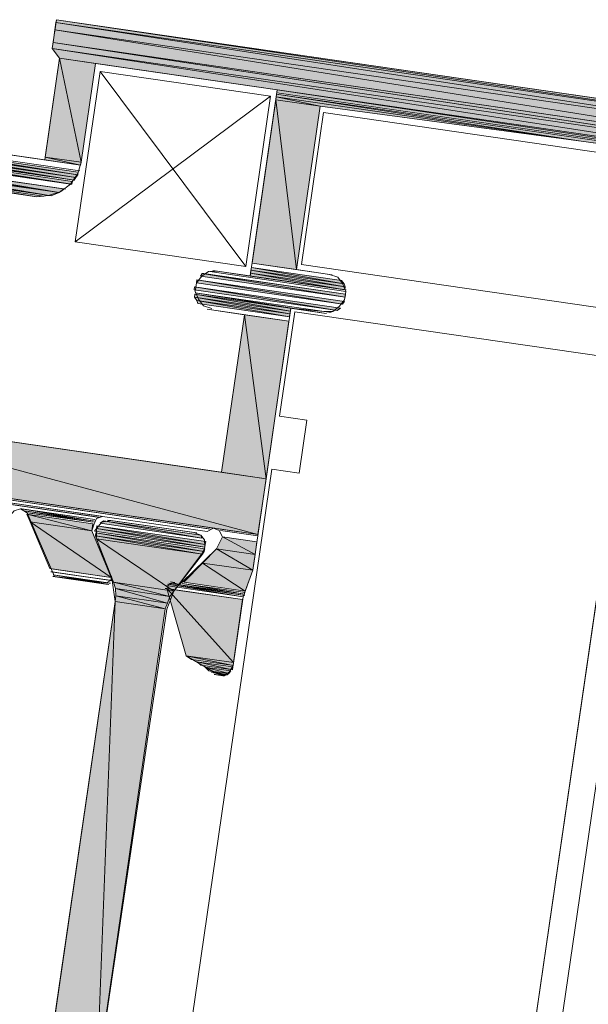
# Model space of a CAD drawing. Header units: millimetres. Extents: x 4446500 to 4448127, y 8380488 to 8381436.
# Tile 28 of 30: x 4448072 to 4448093, y 8381029 to 8381066. Entities that reach past the tile are written whole.
import ezdxf

# ---------------------------------------------------------------- set-up
doc = ezdxf.new("R2010")
doc.units = ezdxf.units.MM
doc.layers.add('Импорт в семействах', color=7, linetype='Continuous', lineweight=18)
doc.layers.add('Элементы узлов', color=7, linetype='Continuous', lineweight=18)

# ---------------------------------------------------------------- blocks, each defined once
blk = doc.blocks.new('Витражная стойка в сборе - Окно для витража_dwg-21250016-Разрез 2-2')
at = {"layer": 'Импорт в семействах'}
for points in [[(4448104.71, 8381061.215), (4448073.07, 8381065.813), (4448073.109, 8381066.085)], [(4448103.553, 8381061.661), (4448073.109, 8381066.085), (4448073.125, 8381066.194)], [(4448104.71, 8381061.215), (4448073.109, 8381066.085), (4448103.553, 8381061.661)], [(4448103.553, 8381061.661), (4448073.125, 8381066.194), (4448102.319, 8381061.951)], [(4448105.78, 8381060.559), (4448072.998, 8381065.324), (4448073.07, 8381065.813)], [(4448105.78, 8381060.559), (4448073.07, 8381065.813), (4448104.71, 8381061.215)], [(4448106.129, 8381060.287), (4448072.967, 8381065.106), (4448072.998, 8381065.324)], [(4448106.129, 8381060.287), (4448072.998, 8381065.324), (4448105.78, 8381060.559)], [(4448106.571, 8381059.889), (4448073.246, 8381064.733), (4448072.967, 8381065.106)], [(4448106.571, 8381059.889), (4448072.967, 8381065.106), (4448106.129, 8381060.287)], [(4448074.06, 8381060.784), (4448072.7, 8381060.981), (4448073.246, 8381064.733)], [(4448074.06, 8381060.784), (4448073.246, 8381064.733), (4448074.605, 8381064.535)], [(4448106.773, 8381059.749), (4448081.493, 8381063.423), (4448081.509, 8381063.532)], [(4448106.773, 8381059.749), (4448081.509, 8381063.532), (4448106.571, 8381059.889)], [(4448082.238, 8381056.709), (4448080.553, 8381056.954), (4448081.454, 8381063.151)], [(4448083.139, 8381062.906), (4448081.454, 8381063.151), (4448081.469, 8381063.26)], [(4448082.238, 8381056.709), (4448081.454, 8381063.151), (4448083.139, 8381062.906)], [(4448093.049, 8381061.577), (4448081.469, 8381063.26), (4448081.485, 8381063.369)], [(4448093.049, 8381061.577), (4448083.139, 8381062.906), (4448081.469, 8381063.26)], [(4448102.47, 8381060.319), (4448093.049, 8381061.577), (4448081.485, 8381063.369)], [(4448073.934, 8381060.303), (4448063.387, 8381061.835), (4448063.403, 8381061.945), (4448066.541, 8381061.455)], [(4448073.794, 8381060.101), (4448063.301, 8381061.626), (4448063.317, 8381061.735), (4448066.541, 8381061.232)], [(4448073.864, 8381060.202), (4448063.317, 8381061.735), (4448063.387, 8381061.835), (4448066.541, 8381061.344)], [(4448073.716, 8381059.946), (4448063.332, 8381061.455), (4448063.348, 8381061.564), (4448066.541, 8381061.065)], [(4448073.225, 8381059.628), (4448065.18, 8381060.798), (4448063.735, 8381061.174), (4448066.541, 8381060.717)], [(4448073.934, 8381060.303), (4448066.541, 8381061.489), (4448073.95, 8381060.412)], [(4448073.864, 8381060.202), (4448066.541, 8381061.377), (4448073.934, 8381060.303)], [(4448073.794, 8381060.101), (4448066.541, 8381061.266), (4448073.864, 8381060.202)], [(4448072.93, 8381059.505), (4448066.541, 8381060.437), (4448065.18, 8381060.798), (4448066.541, 8381060.571)], [(4448073.716, 8381059.946), (4448066.541, 8381061.1), (4448073.731, 8381060.054)], [(4448074.044, 8381060.676), (4448072.685, 8381060.873), (4448072.7, 8381060.981)], [(4448074.044, 8381060.676), (4448072.7, 8381060.981), (4448074.06, 8381060.784)], [(4448073.225, 8381059.628), (4448066.541, 8381060.766), (4448073.412, 8381059.768)], [(4448072.93, 8381059.505), (4448066.541, 8381060.6), (4448073.225, 8381059.628)], [(4448072.37, 8381059.475), (4448067.377, 8381060.257), (4448072.65, 8381059.49)], [(4448084.086, 8381056.052), (4448080.498, 8381056.573), (4448080.513, 8381056.682)], [(4448084.047, 8381056.169), (4448080.513, 8381056.682), (4448080.529, 8381056.79)], [(4448084.086, 8381056.052), (4448080.513, 8381056.682), (4448084.047, 8381056.169)], [(4448084.047, 8381056.169), (4448080.529, 8381056.79), (4448083.954, 8381056.293)], [(4448083.991, 8381055.399), (4448078.446, 8381056.205), (4448078.462, 8381056.314)], [(4448083.991, 8381055.399), (4448078.462, 8381056.314), (4448084.061, 8381055.5)], [(4448084.085, 8381055.663), (4448078.594, 8381056.461), (4448078.664, 8381056.562)], [(4448084.085, 8381055.663), (4448078.664, 8381056.562), (4448084.101, 8381055.772)], [(4448084.07, 8381055.943), (4448080.482, 8381056.464), (4448080.498, 8381056.573)], [(4448084.07, 8381055.943), (4448080.498, 8381056.573), (4448084.086, 8381056.052)], [(4448083.788, 8381055.151), (4448078.352, 8381055.941), (4448078.368, 8381056.05)], [(4448083.788, 8381055.151), (4448078.368, 8381056.05), (4448083.913, 8381055.244)], [(4448082.009, 8381055.132), (4448078.367, 8381055.661), (4448078.383, 8381055.77)], [(4448081.993, 8381055.023), (4448078.46, 8381055.537), (4448078.367, 8381055.661)], [(4448081.993, 8381055.023), (4448078.367, 8381055.661), (4448082.009, 8381055.132)], [(4448082.009, 8381055.132), (4448078.383, 8381055.77), (4448082.025, 8381055.241)], [(4448081.978, 8381054.915), (4448078.498, 8381055.42), (4448078.46, 8381055.537)], [(4448081.978, 8381054.915), (4448078.46, 8381055.537), (4448081.993, 8381055.023)], [(4448081.085, 8381048.771), (4448079.399, 8381049.016), (4448080.268, 8381054.996)], [(4448081.085, 8381048.771), (4448080.268, 8381054.996), (4448081.954, 8381054.752)], [(4448080.777, 8381046.652), (4448062.836, 8381049.259), (4448063.144, 8381051.379), (4448066.541, 8381050.468)], [(4448080.777, 8381046.652), (4448063.144, 8381051.379), (4448081.085, 8381048.771)], [(4448074.468, 8381046.791), (4448072.131, 8381047.131), (4448072.007, 8381047.426)], [(4448074.468, 8381046.791), (4448072.007, 8381047.426), (4448074.508, 8381047.063)], [(4448075.21, 8381045.018), (4448072.872, 8381045.357), (4448072.131, 8381047.131)], [(4448075.21, 8381045.018), (4448072.131, 8381047.131), (4448074.468, 8381046.791)], [(4448078.779, 8381046.275), (4448074.647, 8381046.876), (4448074.663, 8381046.985)], [(4448078.779, 8381046.275), (4448074.663, 8381046.985), (4448078.795, 8381046.385)], [(4448078.647, 8381046.517), (4448074.788, 8381047.078), (4448074.912, 8381047.17)], [(4448078.647, 8381046.517), (4448074.912, 8381047.17), (4448078.609, 8381046.633)], [(4448078.763, 8381046.167), (4448074.577, 8381046.775), (4448074.647, 8381046.876)], [(4448078.739, 8381046.004), (4448074.608, 8381046.604), (4448074.624, 8381046.713)], [(4448078.669, 8381045.903), (4448074.646, 8381046.487), (4448074.608, 8381046.604)], [(4448078.669, 8381045.903), (4448074.608, 8381046.604), (4448078.739, 8381046.004)], [(4448078.739, 8381046.004), (4448074.624, 8381046.713), (4448078.755, 8381046.113)], [(4448078.763, 8381046.167), (4448074.647, 8381046.876), (4448078.779, 8381046.275)], [(4448077.578, 8381044.507), (4448075.295, 8381044.839), (4448074.646, 8381046.487)], [(4448077.578, 8381044.507), (4448074.646, 8381046.487), (4448078.669, 8381045.903)], [(4448080.666, 8381045.89), (4448079.198, 8381046.103), (4448079.432, 8381046.569)], [(4448080.666, 8381045.89), (4448079.432, 8381046.569), (4448080.737, 8381046.38)], [(4448080.579, 8381045.293), (4448078.676, 8381045.569), (4448079.198, 8381046.103)], [(4448080.579, 8381045.293), (4448079.198, 8381046.103), (4448080.666, 8381045.89)], [(4448080.297, 8381044.501), (4448077.96, 8381044.841), (4448078.676, 8381045.569)], [(4448080.297, 8381044.501), (4448078.676, 8381045.569), (4448080.579, 8381045.293)], [(4448077.438, 8381044.305), (4448075.372, 8381044.606), (4448075.295, 8381044.839)], [(4448077.438, 8381044.305), (4448075.295, 8381044.839), (4448077.578, 8381044.507)], [(4448077.344, 8381044.041), (4448075.387, 8381044.326), (4448075.372, 8381044.606)], [(4448077.344, 8381044.041), (4448075.372, 8381044.606), (4448077.438, 8381044.305)], [(4448079.848, 8381041.79), (4448078.054, 8381042.051), (4448077.314, 8381044.601)], [(4448079.848, 8381041.79), (4448077.314, 8381044.601), (4448080.196, 8381044.182)], [(4448074.659, 8381025.946), (4448072.756, 8381026.222), (4448075.355, 8381044.109)], [(4448074.659, 8381025.946), (4448075.355, 8381044.109), (4448077.258, 8381043.832)], [(4448077.258, 8381043.832), (4448075.355, 8381044.109), (4448075.387, 8381044.326)], [(4448077.258, 8381043.832), (4448075.387, 8381044.326), (4448077.344, 8381044.041)], [(4448079.832, 8381041.681), (4448078.256, 8381041.91), (4448078.054, 8381042.051)], [(4448079.832, 8381041.681), (4448078.054, 8381042.051), (4448079.848, 8381041.79)], [(4448079.809, 8381041.519), (4448078.613, 8381041.692), (4448078.465, 8381041.824)], [(4448079.809, 8381041.519), (4448078.465, 8381041.824), (4448079.824, 8381041.627)], [(4448079.676, 8381041.371), (4448078.915, 8381041.482), (4448078.768, 8381041.614)], [(4448079.676, 8381041.371), (4448078.768, 8381041.614), (4448079.746, 8381041.472)], [(4448079.614, 8381041.324), (4448078.915, 8381041.482), (4448079.676, 8381041.371)], [(4448079.497, 8381041.286), (4448079.124, 8381041.396), (4448079.559, 8381041.332)]]:
    blk.add_hatch(color=256, dxfattribs=at).paths.add_polyline_path(points)
for p, q in [((4448073.07, 8381065.813), (4448073.109, 8381066.085)), ((4448073.109, 8381066.085), (4448073.125, 8381066.194)), ((4448103.553, 8381061.661), (4448073.109, 8381066.085)), ((4448073.109, 8381066.085), (4448104.71, 8381061.215)), ((4448104.71, 8381061.215), (4448073.109, 8381066.085)), ((4448073.109, 8381066.085), (4448103.553, 8381061.661)), ((4448073.125, 8381066.194), (4448103.553, 8381061.661)), ((4448103.553, 8381061.661), (4448073.125, 8381066.194)), ((4448073.125, 8381066.194), (4448102.319, 8381061.951)), ((4448072.998, 8381065.324), (4448073.07, 8381065.813)), ((4448104.71, 8381061.215), (4448073.07, 8381065.813)), ((4448073.07, 8381065.813), (4448105.78, 8381060.559)), ((4448105.78, 8381060.559), (4448073.07, 8381065.813)), ((4448073.07, 8381065.813), (4448104.71, 8381061.215)), ((4448072.967, 8381065.106), (4448072.998, 8381065.324)), ((4448105.78, 8381060.559), (4448072.998, 8381065.324)), ((4448072.998, 8381065.324), (4448106.129, 8381060.287)), ((4448106.129, 8381060.287), (4448072.998, 8381065.324)), ((4448072.998, 8381065.324), (4448105.78, 8381060.559)), ((4448106.129, 8381060.287), (4448072.967, 8381065.106)), ((4448073.246, 8381064.733), (4448072.967, 8381065.106)), ((4448072.967, 8381065.106), (4448106.571, 8381059.889)), ((4448106.571, 8381059.889), (4448072.967, 8381065.106)), ((4448072.967, 8381065.106), (4448106.129, 8381060.287)), ((4448072.7, 8381060.981), (4448073.246, 8381064.733)), ((4448106.571, 8381059.889), (4448073.246, 8381064.733)), ((4448073.246, 8381064.733), (4448074.06, 8381060.784)), ((4448074.06, 8381060.784), (4448073.246, 8381064.733)), ((4448073.246, 8381064.733), (4448074.605, 8381064.535)), ((4448074.605, 8381064.535), (4448074.06, 8381060.784)), ((4448081.493, 8381063.423), (4448081.509, 8381063.532)), ((4448106.773, 8381059.749), (4448081.493, 8381063.423)), ((4448081.509, 8381063.532), (4448106.773, 8381059.749)), ((4448106.773, 8381059.749), (4448081.509, 8381063.532)), ((4448081.509, 8381063.532), (4448106.571, 8381059.889)), ((4448080.553, 8381056.954), (4448081.454, 8381063.151)), ((4448081.454, 8381063.151), (4448081.469, 8381063.26)), ((4448083.139, 8381062.906), (4448081.454, 8381063.151)), ((4448081.454, 8381063.151), (4448082.238, 8381056.709)), ((4448082.238, 8381056.709), (4448081.454, 8381063.151)), ((4448081.454, 8381063.151), (4448083.139, 8381062.906)), ((4448081.469, 8381063.26), (4448081.485, 8381063.369)), ((4448093.049, 8381061.577), (4448081.469, 8381063.26)), ((4448081.469, 8381063.26), (4448083.139, 8381062.906)), ((4448083.139, 8381062.906), (4448081.469, 8381063.26)), ((4448081.469, 8381063.26), (4448093.049, 8381061.577)), ((4448081.485, 8381063.369), (4448093.049, 8381061.577)), ((4448093.049, 8381061.577), (4448081.485, 8381063.369)), ((4448081.485, 8381063.369), (4448102.47, 8381060.319)), ((4448083.139, 8381062.906), (4448082.238, 8381056.709)), ((4448093.049, 8381061.577), (4448083.139, 8381062.906)), ((4448073.794, 8381060.101), (4448063.301, 8381061.626)), ((4448073.864, 8381060.202), (4448063.317, 8381061.735)), ((4448073.934, 8381060.303), (4448063.387, 8381061.835)), ((4448102.47, 8381060.319), (4448093.049, 8381061.577)), ((4448073.716, 8381059.946), (4448063.332, 8381061.455)), ((4448073.934, 8381060.303), (4448066.541, 8381061.489)), ((4448066.541, 8381061.489), (4448073.95, 8381060.412)), ((4448066.541, 8381061.455), (4448073.934, 8381060.303)), ((4448073.864, 8381060.202), (4448066.541, 8381061.377)), ((4448066.541, 8381061.377), (4448073.934, 8381060.303)), ((4448066.541, 8381061.344), (4448073.864, 8381060.202)), ((4448073.794, 8381060.101), (4448066.541, 8381061.266)), ((4448066.541, 8381061.266), (4448073.864, 8381060.202)), ((4448066.541, 8381061.232), (4448073.794, 8381060.101)), ((4448073.225, 8381059.628), (4448065.18, 8381060.798)), ((4448073.716, 8381059.946), (4448066.541, 8381061.1)), ((4448066.541, 8381061.1), (4448073.731, 8381060.054)), ((4448066.541, 8381061.065), (4448073.716, 8381059.946)), ((4448072.685, 8381060.873), (4448072.7, 8381060.981)), ((4448074.044, 8381060.676), (4448072.685, 8381060.873)), ((4448074.06, 8381060.784), (4448072.7, 8381060.981)), ((4448072.7, 8381060.981), (4448074.044, 8381060.676)), ((4448074.044, 8381060.676), (4448072.7, 8381060.981)), ((4448072.7, 8381060.981), (4448074.06, 8381060.784)), ((4448074.06, 8381060.784), (4448074.044, 8381060.676)), ((4448073.225, 8381059.628), (4448066.541, 8381060.766)), ((4448066.541, 8381060.766), (4448073.412, 8381059.768)), ((4448066.541, 8381060.717), (4448073.225, 8381059.628)), ((4448072.93, 8381059.505), (4448066.541, 8381060.6)), ((4448066.541, 8381060.6), (4448073.225, 8381059.628)), ((4448066.541, 8381060.571), (4448072.93, 8381059.505)), ((4448072.93, 8381059.505), (4448066.541, 8381060.437)), ((4448073.95, 8381060.412), (4448073.934, 8381060.303)), ((4448072.37, 8381059.475), (4448067.377, 8381060.257)), ((4448067.377, 8381060.257), (4448072.65, 8381059.49)), ((4448073.731, 8381060.054), (4448073.716, 8381059.946)), ((4448073.864, 8381060.202), (4448073.794, 8381060.101)), ((4448073.934, 8381060.303), (4448073.864, 8381060.202)), ((4448073.412, 8381059.768), (4448073.225, 8381059.628)), ((4448072.65, 8381059.49), (4448072.37, 8381059.475)), ((4448073.225, 8381059.628), (4448072.93, 8381059.505)), ((4448080.498, 8381056.573), (4448080.513, 8381056.682)), ((4448080.513, 8381056.682), (4448080.529, 8381056.79)), ((4448084.047, 8381056.169), (4448080.513, 8381056.682)), ((4448080.513, 8381056.682), (4448084.086, 8381056.052)), ((4448084.086, 8381056.052), (4448080.513, 8381056.682)), ((4448080.513, 8381056.682), (4448084.047, 8381056.169)), ((4448080.529, 8381056.79), (4448084.047, 8381056.169)), ((4448084.047, 8381056.169), (4448080.529, 8381056.79)), ((4448080.529, 8381056.79), (4448083.954, 8381056.293)), ((4448082.238, 8381056.709), (4448080.553, 8381056.954)), ((4448078.446, 8381056.205), (4448078.462, 8381056.314)), ((4448078.462, 8381056.314), (4448083.991, 8381055.399)), ((4448083.991, 8381055.399), (4448078.462, 8381056.314)), ((4448078.462, 8381056.314), (4448084.061, 8381055.5)), ((4448078.594, 8381056.461), (4448078.664, 8381056.562)), ((4448084.085, 8381055.663), (4448078.594, 8381056.461)), ((4448078.664, 8381056.562), (4448084.085, 8381055.663)), ((4448084.085, 8381055.663), (4448078.664, 8381056.562)), ((4448078.664, 8381056.562), (4448084.101, 8381055.772)), ((4448080.482, 8381056.464), (4448080.498, 8381056.573)), ((4448084.07, 8381055.943), (4448080.482, 8381056.464)), ((4448084.086, 8381056.052), (4448080.498, 8381056.573)), ((4448080.498, 8381056.573), (4448084.07, 8381055.943)), ((4448084.07, 8381055.943), (4448080.498, 8381056.573)), ((4448080.498, 8381056.573), (4448084.086, 8381056.052)), ((4448078.352, 8381055.941), (4448078.368, 8381056.05)), ((4448083.788, 8381055.151), (4448078.352, 8381055.941)), ((4448078.368, 8381056.05), (4448083.788, 8381055.151)), ((4448083.788, 8381055.151), (4448078.368, 8381056.05)), ((4448078.368, 8381056.05), (4448083.913, 8381055.244)), ((4448083.991, 8381055.399), (4448078.446, 8381056.205)), ((4448083.954, 8381056.293), (4448084.047, 8381056.169)), ((4448084.047, 8381056.169), (4448084.086, 8381056.052)), ((4448084.086, 8381056.052), (4448084.07, 8381055.943)), ((4448078.367, 8381055.661), (4448078.383, 8381055.77)), ((4448082.009, 8381055.132), (4448078.367, 8381055.661)), ((4448078.46, 8381055.537), (4448078.367, 8381055.661)), ((4448078.367, 8381055.661), (4448081.993, 8381055.023)), ((4448081.993, 8381055.023), (4448078.367, 8381055.661)), ((4448078.367, 8381055.661), (4448082.009, 8381055.132)), ((4448078.383, 8381055.77), (4448082.009, 8381055.132)), ((4448082.009, 8381055.132), (4448078.383, 8381055.77)), ((4448078.383, 8381055.77), (4448082.025, 8381055.241)), ((4448084.101, 8381055.772), (4448084.085, 8381055.663)), ((4448081.993, 8381055.023), (4448078.46, 8381055.537)), ((4448078.498, 8381055.42), (4448078.46, 8381055.537)), ((4448078.46, 8381055.537), (4448081.978, 8381054.915)), ((4448081.978, 8381054.915), (4448078.46, 8381055.537)), ((4448078.46, 8381055.537), (4448081.993, 8381055.023)), ((4448081.978, 8381054.915), (4448078.498, 8381055.42)), ((4448082.025, 8381055.241), (4448082.009, 8381055.132)), ((4448083.913, 8381055.244), (4448083.788, 8381055.151)), ((4448084.061, 8381055.5), (4448083.991, 8381055.399)), ((4448079.399, 8381049.016), (4448080.268, 8381054.996)), ((4448080.268, 8381054.996), (4448081.085, 8381048.771)), ((4448081.085, 8381048.771), (4448080.268, 8381054.996)), ((4448080.268, 8381054.996), (4448081.954, 8381054.752)), ((4448081.993, 8381055.023), (4448081.978, 8381054.915)), ((4448082.009, 8381055.132), (4448081.993, 8381055.023)), ((4448081.954, 8381054.752), (4448081.085, 8381048.771)), ((4448080.777, 8381046.652), (4448063.144, 8381051.379)), ((4448063.144, 8381051.379), (4448081.085, 8381048.771)), ((4448066.541, 8381050.468), (4448080.777, 8381046.652)), ((4448080.777, 8381046.652), (4448062.836, 8381049.259)), ((4448081.085, 8381048.771), (4448079.399, 8381049.016)), ((4448081.085, 8381048.771), (4448080.777, 8381046.652)), ((4448072.131, 8381047.131), (4448072.007, 8381047.426)), ((4448072.007, 8381047.426), (4448074.468, 8381046.791)), ((4448074.468, 8381046.791), (4448072.007, 8381047.426)), ((4448072.007, 8381047.426), (4448074.508, 8381047.063)), ((4448074.468, 8381046.791), (4448072.131, 8381047.131)), ((4448072.872, 8381045.357), (4448072.131, 8381047.131)), ((4448072.131, 8381047.131), (4448075.21, 8381045.018)), ((4448075.21, 8381045.018), (4448072.131, 8381047.131)), ((4448072.131, 8381047.131), (4448074.468, 8381046.791)), ((4448074.508, 8381047.063), (4448074.468, 8381046.791)), ((4448074.647, 8381046.876), (4448074.663, 8381046.985)), ((4448074.663, 8381046.985), (4448078.779, 8381046.275)), ((4448078.779, 8381046.275), (4448074.663, 8381046.985)), ((4448074.663, 8381046.985), (4448078.795, 8381046.385)), ((4448074.788, 8381047.078), (4448074.912, 8381047.17)), ((4448078.647, 8381046.517), (4448074.788, 8381047.078)), ((4448074.912, 8381047.17), (4448078.647, 8381046.517)), ((4448078.647, 8381046.517), (4448074.912, 8381047.17)), ((4448074.912, 8381047.17), (4448078.609, 8381046.633)), ((4448074.468, 8381046.791), (4448075.21, 8381045.018)), ((4448074.577, 8381046.775), (4448074.647, 8381046.876)), ((4448078.763, 8381046.167), (4448074.577, 8381046.775)), ((4448074.608, 8381046.604), (4448074.624, 8381046.713)), ((4448078.739, 8381046.004), (4448074.608, 8381046.604)), ((4448074.646, 8381046.487), (4448074.608, 8381046.604)), ((4448074.608, 8381046.604), (4448078.669, 8381045.903)), ((4448078.669, 8381045.903), (4448074.608, 8381046.604)), ((4448074.608, 8381046.604), (4448078.739, 8381046.004)), ((4448074.624, 8381046.713), (4448078.739, 8381046.004)), ((4448078.739, 8381046.004), (4448074.624, 8381046.713)), ((4448074.624, 8381046.713), (4448078.755, 8381046.113)), ((4448078.779, 8381046.275), (4448074.647, 8381046.876)), ((4448074.647, 8381046.876), (4448078.763, 8381046.167)), ((4448078.763, 8381046.167), (4448074.647, 8381046.876)), ((4448074.647, 8381046.876), (4448078.779, 8381046.275)), ((4448078.609, 8381046.633), (4448078.647, 8381046.517)), ((4448078.669, 8381045.903), (4448074.646, 8381046.487)), ((4448075.295, 8381044.839), (4448074.646, 8381046.487)), ((4448074.646, 8381046.487), (4448077.578, 8381044.507)), ((4448077.578, 8381044.507), (4448074.646, 8381046.487)), ((4448074.646, 8381046.487), (4448078.669, 8381045.903)), ((4448078.779, 8381046.275), (4448078.763, 8381046.167)), ((4448078.795, 8381046.385), (4448078.779, 8381046.275)), ((4448079.198, 8381046.103), (4448079.432, 8381046.569)), ((4448079.432, 8381046.569), (4448080.666, 8381045.89)), ((4448080.666, 8381045.89), (4448079.432, 8381046.569)), ((4448079.432, 8381046.569), (4448080.737, 8381046.38)), ((4448080.737, 8381046.38), (4448080.666, 8381045.89)), ((4448078.669, 8381045.903), (4448077.578, 8381044.507)), ((4448078.739, 8381046.004), (4448078.669, 8381045.903)), ((4448078.676, 8381045.569), (4448079.198, 8381046.103)), ((4448078.755, 8381046.113), (4448078.739, 8381046.004)), ((4448080.666, 8381045.89), (4448079.198, 8381046.103)), ((4448079.198, 8381046.103), (4448080.579, 8381045.293)), ((4448080.579, 8381045.293), (4448079.198, 8381046.103)), ((4448079.198, 8381046.103), (4448080.666, 8381045.89)), ((4448080.666, 8381045.89), (4448080.579, 8381045.293)), ((4448077.96, 8381044.841), (4448078.676, 8381045.569)), ((4448080.579, 8381045.293), (4448078.676, 8381045.569)), ((4448078.676, 8381045.569), (4448080.297, 8381044.501)), ((4448080.297, 8381044.501), (4448078.676, 8381045.569)), ((4448078.676, 8381045.569), (4448080.579, 8381045.293)), ((4448075.21, 8381045.018), (4448072.872, 8381045.357)), ((4448080.579, 8381045.293), (4448080.297, 8381044.501)), ((4448077.578, 8381044.507), (4448075.295, 8381044.839)), ((4448075.372, 8381044.606), (4448075.295, 8381044.839)), ((4448075.295, 8381044.839), (4448077.438, 8381044.305)), ((4448077.438, 8381044.305), (4448075.295, 8381044.839)), ((4448075.295, 8381044.839), (4448077.578, 8381044.507)), ((4448080.297, 8381044.501), (4448077.96, 8381044.841)), ((4448077.438, 8381044.305), (4448075.372, 8381044.606)), ((4448075.387, 8381044.326), (4448075.372, 8381044.606)), ((4448075.372, 8381044.606), (4448077.344, 8381044.041)), ((4448077.344, 8381044.041), (4448075.372, 8381044.606)), ((4448075.372, 8381044.606), (4448077.438, 8381044.305)), ((4448078.054, 8381042.051), (4448077.314, 8381044.601)), ((4448077.314, 8381044.601), (4448079.848, 8381041.79)), ((4448079.848, 8381041.79), (4448077.314, 8381044.601)), ((4448077.314, 8381044.601), (4448080.196, 8381044.182)), ((4448077.578, 8381044.507), (4448077.438, 8381044.305)), ((4448072.756, 8381026.222), (4448075.355, 8381044.109)), ((4448075.355, 8381044.109), (4448074.659, 8381025.946)), ((4448074.659, 8381025.946), (4448075.355, 8381044.109)), ((4448075.355, 8381044.109), (4448075.387, 8381044.326)), ((4448077.258, 8381043.832), (4448075.355, 8381044.109)), ((4448075.355, 8381044.109), (4448077.258, 8381043.832)), ((4448077.344, 8381044.041), (4448075.387, 8381044.326)), ((4448075.387, 8381044.326), (4448077.258, 8381043.832)), ((4448077.258, 8381043.832), (4448075.387, 8381044.326)), ((4448075.387, 8381044.326), (4448077.344, 8381044.041)), ((4448077.344, 8381044.041), (4448077.258, 8381043.832)), ((4448077.438, 8381044.305), (4448077.344, 8381044.041)), ((4448080.196, 8381044.182), (4448079.848, 8381041.79)), ((4448077.258, 8381043.832), (4448074.659, 8381025.946)), ((4448094.425, 8381042.78), (4448092.11, 8381026.851)), ((4448079.848, 8381041.79), (4448078.054, 8381042.051)), ((4448078.256, 8381041.91), (4448078.054, 8381042.051)), ((4448078.054, 8381042.051), (4448079.832, 8381041.681)), ((4448079.832, 8381041.681), (4448078.054, 8381042.051)), ((4448078.054, 8381042.051), (4448079.848, 8381041.79)), ((4448079.832, 8381041.681), (4448078.256, 8381041.91)), ((4448078.613, 8381041.692), (4448078.465, 8381041.824)), ((4448078.465, 8381041.824), (4448079.809, 8381041.519)), ((4448079.809, 8381041.519), (4448078.465, 8381041.824)), ((4448078.465, 8381041.824), (4448079.824, 8381041.627)), ((4448079.848, 8381041.79), (4448079.832, 8381041.681)), ((4448079.809, 8381041.519), (4448078.613, 8381041.692)), ((4448078.915, 8381041.482), (4448078.768, 8381041.614)), ((4448078.768, 8381041.614), (4448079.676, 8381041.371)), ((4448079.676, 8381041.371), (4448078.768, 8381041.614)), ((4448078.768, 8381041.614), (4448079.746, 8381041.472)), ((4448079.676, 8381041.371), (4448078.915, 8381041.482)), ((4448079.614, 8381041.324), (4448078.915, 8381041.482)), ((4448078.915, 8381041.482), (4448079.676, 8381041.371)), ((4448079.497, 8381041.286), (4448079.124, 8381041.396)), ((4448079.124, 8381041.396), (4448079.559, 8381041.332)), ((4448079.676, 8381041.371), (4448079.614, 8381041.324)), ((4448079.746, 8381041.472), (4448079.676, 8381041.371)), ((4448079.824, 8381041.627), (4448079.809, 8381041.519)), ((4448079.559, 8381041.332), (4448079.497, 8381041.286))]:
    blk.add_line(p, q, dxfattribs=at)
at = {"layer": 'Импорт в семействах', "color": 9, "true_color": 0xc0c0c0}
for p, q in [((4448080.312, 8381056.822), (4448074.783, 8381064.232)), ((4448073.842, 8381057.762), (4448081.252, 8381063.291))]:
    blk.add_line(p, q, dxfattribs=at)
at = {"layer": 'Импорт в семействах', "flags": 128}
for points in [[(4448102.319, 8381061.951), (4448073.125, 8381066.194), (4448072.967, 8381065.106), (4448073.246, 8381064.733), (4448072.685, 8381060.873), (4448063.878, 8381062.153), (4448063.59, 8381062.084), (4448063.395, 8381061.89), (4448063.301, 8381061.626), (4448063.425, 8381061.33), (4448063.681, 8381061.182), (4448073.412, 8381059.768), (4448073.467, 8381059.76), (4448063.627, 8381061.19), (4448063.735, 8381061.174), (4448073.412, 8381059.768), (4448063.572, 8381061.198), (4448073.467, 8381059.76), (4448063.572, 8381061.198), (4448063.627, 8381061.19), (4448073.467, 8381059.76), (4448063.572, 8381061.198)], [(4448079.018, 8381055.178), (4448080.268, 8381054.996), (4448079.399, 8381049.016), (4448064.558, 8381051.173)], [(4448069.054, 8381059.957), (4448072.37, 8381059.475), (4448072.821, 8381059.521), (4448073.288, 8381059.675), (4448073.661, 8381059.954), (4448073.942, 8381060.357), (4448074.06, 8381060.784), (4448074.605, 8381064.535), (4448081.509, 8381063.532), (4448080.482, 8381056.464), (4448079.231, 8381056.646), (4448078.897, 8381056.639), (4448078.648, 8381056.453), (4448078.446, 8381056.205), (4448078.398, 8381055.879), (4448078.522, 8381055.584), (4448078.708, 8381055.334), (4448079.026, 8381055.233)], [(4448102.47, 8381060.319), (4448083.139, 8381062.906), (4448082.238, 8381056.709), (4448083.489, 8381056.527), (4448083.807, 8381056.425), (4448083.993, 8381056.177), (4448084.116, 8381055.881), (4448084.069, 8381055.554), (4448083.866, 8381055.306), (4448083.617, 8381055.121), (4448083.283, 8381055.113), (4448082.025, 8381055.241), (4448080.579, 8381045.293), (4448080.211, 8381044.291), (4448079.832, 8381041.681), (4448079.684, 8381041.425), (4448079.443, 8381041.294), (4448079.179, 8381041.388), (4448078.054, 8381042.051), (4448077.314, 8381044.601), (4448077.392, 8381044.756), (4448077.509, 8381044.795), (4448077.781, 8381044.755), (4448077.905, 8381044.848), (4448079.198, 8381046.103), (4448079.432, 8381046.569), (4448079.301, 8381046.81), (4448079.091, 8381046.897), (4448078.85, 8381046.765), (4448074.881, 8381047.341), (4448074.648, 8381047.265), (4448074.562, 8381047.055), (4448074.468, 8381046.791), (4448075.21, 8381045.018)], [(4448103.921, 8381059.608), (4448104.852, 8381059.14), (4448105.659, 8381058.579), (4448106.333, 8381057.87), (4448106.883, 8381057.068), (4448107.308, 8381056.174), (4448107.608, 8381055.186), (4448107.746, 8381054.223), (4448107.712, 8381053.228), (4448082.433, 8381056.902), (4448083.271, 8381062.665), (4448103.983, 8381059.655)], [(4448078.39, 8381055.825), (4448083.555, 8381055.074), (4448078.39, 8381055.825), (4448083.555, 8381055.074), (4448078.39, 8381055.825), (4448083.275, 8381055.059), (4448078.383, 8381055.77), (4448083.384, 8381055.043), (4448083.275, 8381055.059), (4448078.383, 8381055.77)], [(4448064.413, 8381049.03), (4448079.146, 8381046.889), (4448079.2, 8381046.881), (4448064.413, 8381049.03)], [(4448064.467, 8381049.022), (4448079.2, 8381046.881), (4448080.777, 8381046.652), (4448079.2, 8381046.881), (4448080.777, 8381046.652), (4448079.2, 8381046.881), (4448064.413, 8381049.03)], [(4448064.522, 8381049.014), (4448079.037, 8381046.905), (4448079.091, 8381046.897), (4448064.522, 8381049.014), (4448064.576, 8381049.006), (4448079.037, 8381046.905), (4448064.467, 8381049.022), (4448079.091, 8381046.897), (4448064.522, 8381049.014), (4448064.467, 8381049.022), (4448079.146, 8381046.889), (4448079.091, 8381046.897), (4448064.467, 8381049.022)], [(4448068.785, 8381048.172), (4448074.71, 8381047.311), (4448068.839, 8381048.164), (4448068.785, 8381048.172), (4448074.765, 8381047.303), (4448074.71, 8381047.311), (4448068.785, 8381048.172), (4448074.656, 8381047.319), (4448068.893, 8381048.156), (4448068.839, 8381048.164), (4448074.71, 8381047.311), (4448074.656, 8381047.319), (4448068.839, 8381048.164)], [(4448067.831, 8381045.813), (4448069.788, 8381045.528), (4448071.526, 8381047.552), (4448071.759, 8381047.629), (4448072.015, 8381047.48), (4448073.05, 8381045.054), (4448075.015, 8381044.824), (4448075.194, 8381044.909), (4448075.218, 8381045.072)], [(4448071.759, 8381047.629), (4448074.586, 8381047.218), (4448071.813, 8381047.621), (4448071.759, 8381047.629), (4448074.586, 8381047.218), (4448071.759, 8381047.629), (4448074.586, 8381047.218), (4448071.868, 8381047.613), (4448071.813, 8381047.621), (4448074.586, 8381047.218), (4448071.813, 8381047.621), (4448074.586, 8381047.218), (4448071.868, 8381047.613), (4448074.586, 8381047.218), (4448071.868, 8381047.613), (4448074.578, 8381047.164), (4448071.914, 8381047.551), (4448074.578, 8381047.164), (4448071.914, 8381047.551), (4448074.524, 8381047.171), (4448071.969, 8381047.543), (4448071.914, 8381047.551), (4448074.578, 8381047.164), (4448074.524, 8381047.171), (4448071.914, 8381047.551), (4448074.516, 8381047.117), (4448072.015, 8381047.48), (4448071.961, 8381047.488), (4448074.516, 8381047.117), (4448071.961, 8381047.488)], [(4448074.646, 8381046.487), (4448075.248, 8381044.901), (4448075.355, 8381044.109), (4448072.756, 8381026.222)], [(4448074.659, 8381025.946), (4448077.312, 8381043.824), (4448077.578, 8381044.507), (4448078.677, 8381045.957), (4448078.763, 8381046.167), (4448078.748, 8381046.446), (4448078.609, 8381046.633), (4448078.345, 8381046.727), (4448075.192, 8381047.186), (4448074.85, 8381047.124), (4448074.647, 8381046.876), (4448074.654, 8381046.542)], [(4448079.2, 8381046.881), (4448080.777, 8381046.652), (4448079.254, 8381046.873), (4448079.2, 8381046.881), (4448080.777, 8381046.652), (4448079.2, 8381046.881), (4448080.777, 8381046.652), (4448079.309, 8381046.865), (4448079.254, 8381046.873), (4448080.777, 8381046.652), (4448079.254, 8381046.873)], [(4448121.738, 8381042.863), (4448095.002, 8381046.749), (4448093.881, 8381045.912), (4448093.589, 8381043.901), (4448090.981, 8381025.961), (4448090.697, 8381024.004), (4448091.525, 8381022.828), (4448114.377, 8381019.507)], [(4448073.004, 8381045.116), (4448075.124, 8381044.808), (4448073.004, 8381045.116), (4448075.178, 8381044.8), (4448075.124, 8381044.808), (4448073.004, 8381045.116), (4448075.062, 8381044.762), (4448072.996, 8381045.062), (4448075.116, 8381044.754), (4448075.062, 8381044.762), (4448072.996, 8381045.062), (4448075.062, 8381044.762), (4448072.996, 8381045.062), (4448075.062, 8381044.762), (4448072.996, 8381045.062), (4448075.007, 8381044.77), (4448073.05, 8381045.054), (4448072.996, 8381045.062), (4448075.062, 8381044.762), (4448075.007, 8381044.77), (4448072.996, 8381045.062)], [(4448077.276, 8381044.717), (4448080.211, 8381044.291), (4448077.276, 8381044.717), (4448080.211, 8381044.291), (4448077.276, 8381044.717), (4448080.211, 8381044.291), (4448077.276, 8381044.717), (4448080.211, 8381044.291), (4448077.338, 8381044.764), (4448080.274, 8381044.337), (4448077.338, 8381044.764), (4448080.274, 8381044.337), (4448077.4, 8381044.81), (4448080.282, 8381044.392), (4448077.4, 8381044.81), (4448080.282, 8381044.392), (4448077.4, 8381044.81), (4448077.781, 8381044.755), (4448077.4, 8381044.81), (4448077.781, 8381044.755), (4448077.463, 8381044.857), (4448077.626, 8381044.833), (4448077.463, 8381044.857), (4448077.626, 8381044.833), (4448077.517, 8381044.849), (4448077.463, 8381044.857), (4448077.517, 8381044.849)], [(4448077.952, 8381044.786), (4448080.289, 8381044.446), (4448077.897, 8381044.794), (4448077.952, 8381044.786), (4448080.289, 8381044.446), (4448077.952, 8381044.786), (4448080.289, 8381044.446), (4448077.897, 8381044.794), (4448080.289, 8381044.446), (4448077.897, 8381044.794), (4448080.282, 8381044.392), (4448077.835, 8381044.747), (4448080.282, 8381044.392), (4448077.835, 8381044.747)], [(4448079.28, 8381041.318), (4448079.388, 8381041.302), (4448079.28, 8381041.318), (4448079.388, 8381041.302), (4448079.28, 8381041.318), (4448079.225, 8381041.326), (4448079.443, 8381041.294), (4448079.388, 8381041.302), (4448079.225, 8381041.326), (4448079.443, 8381041.294), (4448079.171, 8381041.334), (4448079.225, 8381041.326), (4448079.443, 8381041.294), (4448079.117, 8381041.342), (4448079.443, 8381041.294), (4448079.497, 8381041.286), (4448079.117, 8381041.342), (4448079.171, 8381041.334), (4448079.443, 8381041.294), (4448079.117, 8381041.342)]]:
    blk.add_lwpolyline(points, dxfattribs=at)
for points in [[(4448073.842, 8381057.762), (4448080.312, 8381056.822), (4448081.252, 8381063.291), (4448074.783, 8381064.232)], [(4448063.465, 8381061.991), (4448074.012, 8381060.458), (4448063.465, 8381061.991), (4448074.012, 8381060.458)], [(4448063.878, 8381062.153), (4448074.044, 8381060.676), (4448063.823, 8381062.161), (4448063.878, 8381062.153), (4448074.044, 8381060.676)], [(4448063.317, 8381061.735), (4448073.864, 8381060.202), (4448063.317, 8381061.735), (4448073.864, 8381060.202)], [(4448063.332, 8381061.455), (4448073.661, 8381059.954), (4448063.386, 8381061.447), (4448063.332, 8381061.455), (4448073.716, 8381059.946), (4448073.661, 8381059.954)], [(4448079.231, 8381056.646), (4448084.124, 8381055.935), (4448079.068, 8381056.67), (4448079.231, 8381056.646), (4448084.124, 8381055.935)], [(4448080.553, 8381056.954), (4448083.597, 8381056.512), (4448080.553, 8381056.954), (4448083.597, 8381056.512)], [(4448078.718, 8381056.554), (4448084.101, 8381055.772), (4448078.664, 8381056.562), (4448078.718, 8381056.554), (4448084.101, 8381055.772)], [(4448078.952, 8381056.632), (4448084.116, 8381055.881), (4448078.952, 8381056.632), (4448084.116, 8381055.881)], [(4448078.352, 8381055.941), (4448083.788, 8381055.151), (4448078.352, 8381055.941), (4448083.788, 8381055.151)], [(4448078.855, 8381055.202), (4448081.954, 8381054.752), (4448079.018, 8381055.178), (4448078.855, 8381055.202), (4448081.954, 8381054.752)], [(4448081.595, 8381051.14), (4448082.628, 8381050.99), (4448082.336, 8381048.978), (4448081.303, 8381049.128), (4448077.605, 8381023.686), (4448082.607, 8381022.959), (4448081.967, 8381018.555), (4448089.741, 8381017.425), (4448094.948, 8381053.252), (4448082.172, 8381055.108)], [(4448064.622, 8381048.943), (4448078.92, 8381046.865), (4448064.677, 8381048.936), (4448064.622, 8381048.943), (4448078.975, 8381046.858), (4448078.92, 8381046.865)], [(4448068.684, 8381048.242), (4448074.827, 8381047.349), (4448068.738, 8381048.234), (4448068.684, 8381048.242), (4448074.881, 8381047.341), (4448074.827, 8381047.349)], [(4448074.967, 8381047.163), (4448078.609, 8381046.633), (4448074.912, 8381047.17), (4448074.967, 8381047.163), (4448078.609, 8381046.633)], [(4448075.192, 8381047.186), (4448078.454, 8381046.712), (4448075.083, 8381047.202), (4448075.192, 8381047.186), (4448078.454, 8381046.712)], [(4448079.355, 8381046.802), (4448080.769, 8381046.597), (4448079.355, 8381046.802), (4448080.769, 8381046.597)], [(4448072.872, 8381045.357), (4448075.21, 8381045.018), (4448072.927, 8381045.35), (4448072.872, 8381045.357), (4448075.21, 8381045.018)], [(4448072.911, 8381045.241), (4448075.194, 8381044.909), (4448072.965, 8381045.233), (4448072.911, 8381045.241), (4448075.248, 8381044.901), (4448075.194, 8381044.909)], [(4448077.26, 8381044.609), (4448080.196, 8381044.182), (4448077.314, 8381044.601), (4448077.26, 8381044.609), (4448080.196, 8381044.182)], [(4448079.016, 8381041.411), (4448079.559, 8381041.332), (4448079.124, 8381041.396), (4448079.016, 8381041.411), (4448079.614, 8381041.324), (4448079.559, 8381041.332)]]:
    blk.add_lwpolyline(points, close=True, dxfattribs=at)
blk = doc.blocks.new('Витражная стойка в сборе - Витражная стойка в сборе-21069598-Разрез 2-2')
blk.add_blockref('Витражная стойка в сборе - Окно для витража_dwg-21250016-Разрез 2-2', (0, 0))

msp = doc.modelspace()

# ---------------------------------------------------------------- block references
at = {"layer": 'Элементы узлов'}
msp.add_blockref('Витражная стойка в сборе - Витражная стойка в сборе-21069598-Разрез 2-2', (0, 0), dxfattribs=at)

doc.saveas('drawing.dxf')
